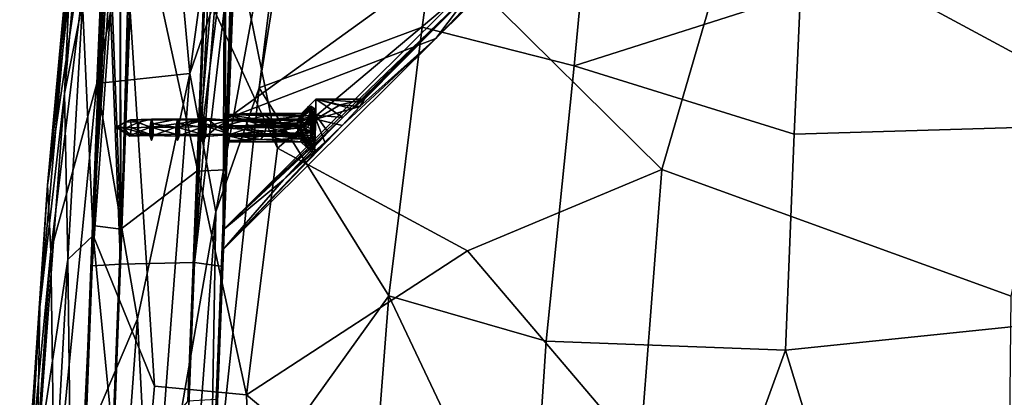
# Model space of a CAD drawing. Header units: millimetres. Extents: x -10 to 469, y -10 to 450.
# Tile 9 of 35: x -7 to 167, y 266 to 332. Entities that reach past the tile are written whole.
import ezdxf

# ---------------------------------------------------------------- set-up
doc = ezdxf.new("R2010")
doc.units = ezdxf.units.MM
doc.layers.add('Layer 01', color=7, linetype='Continuous', true_color=0x000000)

msp = doc.modelspace()

# ---------------------------------------------------------------- linework, layer by layer
at = {"layer": 'Layer 01'}
for points in [[(6.08, 292.61, 367.08), (9.42, 378.73, 362.01), (9.45, 381.06, 344.23), (6.16, 295.99, 352.21)], [(8.26, 341.5, 346.07), (6.16, 295.99, 352.21), (9.51, 381.19, 343.27)], [(6.16, 295.99, 352.21), (9.45, 381.06, 344.23), (9.51, 381.19, 343.27)], [(32.45, 381.07, 344.15), (32.41, 377.29, 372.97), (29.54, 305.81, 351.22)], [(31.85, 367.62, 344.54), (32.45, 381.07, 344.15), (29.54, 305.81, 351.22)], [(-1.77, 303.08, 351.57), (6.79, 378.68, 343.81), (9.43, 378.78, 340.2)], [(-1.77, 303.08, 351.57), (9.43, 378.78, 340.2), (-1.22, 291.45, 347.4)], [(-1.77, 303.08, 351.57), (5.65, 377.71, 355.34), (6.79, 378.68, 343.81)], [(-1.22, 291.45, 347.4), (9.43, 378.78, 340.2), (6.88, 321.02, 342.01)], [(9.42, 378.73, 362.01), (6.08, 292.61, 367.08), (9.41, 377.22, 373.49)], [(6.88, 321.02, 342.01), (18.1, 379.51, 338.04), (23.33, 322.81, 339.67)], [(9.43, 378.78, 340.2), (18.1, 379.51, 338.04), (6.88, 321.02, 342.01)], [(23.33, 322.81, 339.67), (18.1, 379.51, 338.04), (31.04, 379.56, 337.52)], [(23.33, 322.81, 339.67), (31.04, 379.56, 337.52), (42.86, 379.64, 341.16)], [(23.33, 322.81, 339.67), (42.86, 379.64, 341.16), (27.87, 298.42, 343.61)], [(42.86, 379.64, 341.16), (35.52, 320.26, 345.46), (27.87, 298.42, 343.61)], [(42.86, 379.64, 341.16), (43.26, 368.59, 342.61), (35.52, 320.26, 345.46)], [(-1.77, 303.08, 351.57), (1.54, 339.61, 367.94), (5.65, 377.71, 355.34)], [(9.38, 374.13, 397.05), (9.41, 377.22, 373.49), (6.08, 292.61, 367.08), (8.03, 339.25, 398.78)], [(73.05, 337.45, 368.16), (29.13, 295.17, 352.69), (113.18, 378.51, 363.61)], [(113.18, 378.51, 363.61), (29.13, 295.17, 352.69), (31.72, 360.85, 361.29)], [(32.41, 377.29, 372.97), (32.4, 375.7, 385.12), (29.54, 305.81, 351.22)], [(22.24, 115.12, 387.99), (32.4, 375.7, 385.12), (30.92, 337.06, 393.68)], [(32.4, 375.7, 385.12), (22.24, 115.12, 387.99), (27.97, 265.29, 355.03)], [(29.54, 305.81, 351.22), (32.4, 375.7, 385.12), (27.97, 265.29, 355.03)], [(30.01, 314.91, 382.51), (113.18, 375, 390.38), (31.69, 357.3, 388.06)], [(113.18, 375, 390.38), (30.01, 314.91, 382.51), (66.72, 328.94, 384.35)], [(113.18, 375, 390.38), (66.72, 328.94, 384.35), (92.41, 355.57, 378.88)], [(186.39, 353.26, 422.98), (132.28, 374.6, 417.15), (120.14, 352.61, 422.31), (176.34, 322.26, 429.05)], [(1.19, 319.27, 409.27), (5.94, 372.98, 400.78), (2.27, 342.03, 398.54)], [(4.39, 335.14, 412.78), (5.94, 372.98, 400.78), (1.19, 319.27, 409.27)], [(6.24, 294.23, 421.66), (10.32, 371.76, 412.91), (4.39, 335.14, 412.78)], [(17.1, 267.69, 429.19), (10.32, 371.76, 412.91), (6.24, 294.23, 421.66)], [(33.28, 266.12, 432.69), (10.32, 371.76, 412.91), (17.1, 267.69, 429.19)], [(38.77, 309.63, 426.81), (26.2, 371.49, 414.9), (10.32, 371.76, 412.91)], [(38.77, 309.63, 426.81), (10.32, 371.76, 412.91), (33.28, 266.12, 432.69)], [(11, 333.92, 411.29), (11.1, 289.15, 415.86), (13.37, 372.71, 407.91)], [(14.27, 372.7, 407.99), (13.37, 372.71, 407.91), (11.1, 289.15, 415.86)], [(24.11, 289.45, 415.83), (27.39, 372.7, 407.99), (14.27, 372.7, 407.99), (11.1, 289.15, 415.86)], [(27.62, 357.24, 409.37), (27.39, 372.7, 407.99), (24.11, 289.45, 415.83)], [(73.33, 338.71, 423.82), (26.2, 371.49, 414.9), (38.77, 309.63, 426.81)], [(68.38, 360.35, 350.25), (64.29, 330.98, 351.81), (35.52, 320.26, 345.46), (43.26, 368.59, 342.61)], [(29.54, 305.81, 351.22), (30.74, 345.98, 345.64), (31.85, 367.62, 344.54)], [(29.13, 295.17, 352.69), (29.9, 313.69, 366.22), (31.72, 360.85, 361.29)], [(29.98, 315.48, 367.47), (31.72, 360.85, 361.29), (29.9, 313.69, 366.22)], [(29.98, 315.48, 367.47), (29.99, 315.54, 369.93), (31.72, 360.85, 361.29)], [(30.01, 314.91, 382.51), (31.69, 357.3, 388.06), (31.72, 360.85, 361.29), (29.99, 315.54, 369.93)], [(64.29, 330.98, 351.81), (68.38, 360.35, 350.25), (94.56, 360.9, 352.85), (91.08, 324.13, 354.78)], [(91.08, 324.13, 354.78), (94.56, 360.9, 352.85), (129.7, 360.5, 354.74), (131.03, 336.88, 355.91)], [(27.68, 334.13, 411.27), (27.62, 357.24, 409.37), (24.11, 289.45, 415.83)], [(90.9, 354.18, 377.81), (92.41, 355.57, 378.88), (66.72, 328.94, 384.35)], [(66.72, 328.94, 384.35), (89.66, 353.15, 376.06), (90.9, 354.18, 377.81)], [(89.13, 352.93, 373.76), (89.66, 353.15, 376.06), (66.72, 328.94, 384.35), (73.05, 337.45, 368.16)], [(106.52, 305.88, 430.98), (120.14, 352.61, 422.31), (73.33, 338.71, 423.82)], [(106.52, 305.88, 430.98), (168.16, 283.55, 435.41), (176.34, 322.26, 429.05), (120.14, 352.61, 422.31)], [(26.11, 346.14, 342.43), (24.54, 305.57, 346.25), (11.15, 295.33, 347.22), (12.92, 341.02, 342.92)], [(27.94, 346.1, 342.79), (24.54, 305.57, 346.25), (26.11, 346.14, 342.43)], [(24.54, 305.57, 346.25), (27.94, 346.1, 342.79), (29.63, 346.14, 343.89)], [(29.54, 305.81, 351.22), (24.54, 305.57, 346.25), (29.63, 346.14, 343.89)], [(29.63, 346.14, 343.89), (30.74, 345.98, 345.64), (29.54, 305.81, 351.22)], [(1.54, 339.61, 367.94), (-1.77, 303.08, 351.57), (-3.17, 281.61, 406.25), (2.27, 342.03, 398.54)], [(1.19, 319.27, 409.27), (2.27, 342.03, 398.54), (-3.17, 281.61, 406.25)], [(9.37, 341.29, 344.38), (6.16, 295.99, 352.21), (8.26, 341.5, 346.07)], [(9.37, 341.29, 344.38), (11.15, 295.33, 347.22), (6.16, 295.99, 352.21)], [(11.07, 341.12, 343.26), (11.15, 295.33, 347.22), (9.37, 341.29, 344.38)], [(12.92, 341.02, 342.92), (11.15, 295.33, 347.22), (11.07, 341.12, 343.26)], [(8.03, 339.25, 398.78), (6.08, 292.61, 367.08), (6.2, 291.83, 404.16)], [(7.84, 333.61, 406.69), (8.03, 339.25, 398.78), (6.2, 291.83, 404.16)], [(73.33, 338.71, 423.82), (38.77, 309.63, 426.81), (72.29, 291.54, 432.18), (106.52, 305.88, 430.98)], [(30.92, 337.06, 393.68), (27.37, 244.01, 415.05), (22.24, 115.12, 387.99)], [(30.92, 337.06, 393.68), (29.1, 288.79, 410.83), (27.37, 244.01, 415.05)], [(30.92, 337.06, 393.68), (30.83, 333.57, 406.62), (29.1, 288.79, 410.83)], [(50.29, 315.03, 364.05), (29.13, 295.17, 352.69), (73.05, 337.45, 368.16)], [(50.29, 315.03, 364.05), (73.05, 337.45, 368.16), (51.91, 316.54, 364.96)], [(73.05, 337.45, 368.16), (53.33, 317.76, 366.56), (51.91, 316.54, 364.96)], [(73.05, 337.45, 368.16), (66.72, 328.94, 384.35), (53.31, 317, 372.28), (54.11, 318.25, 368.83)], [(54.11, 318.25, 368.83), (53.33, 317.76, 366.56), (73.05, 337.45, 368.16)], [(131.03, 336.88, 355.91), (129.91, 312.1, 357.89), (91.08, 324.13, 354.78)], [(129.91, 312.1, 357.89), (131.03, 336.88, 355.91), (190.55, 337.54, 357.05), (190.97, 313.92, 359.06)], [(1.81, 290.01, 418.24), (4.39, 335.14, 412.78), (1.19, 319.27, 409.27)], [(6.24, 294.23, 421.66), (4.39, 335.14, 412.78), (1.81, 290.01, 418.24)], [(8.26, 334.96, 408.41), (7.84, 333.61, 406.69), (6.11, 288.88, 410.9)], [(6.11, 288.88, 410.9), (9.31, 333.88, 410.19), (8.26, 334.96, 408.41)], [(9.31, 333.88, 410.19), (6.11, 288.88, 410.9), (11.1, 289.15, 415.86)], [(6.11, 288.88, 410.9), (7.84, 333.61, 406.69), (6.2, 291.83, 404.16)], [(11, 333.92, 411.29), (9.31, 333.88, 410.19), (11.1, 289.15, 415.86)], [(29.38, 333.96, 410.16), (27.68, 334.13, 411.27), (24.11, 289.45, 415.83)], [(29.1, 288.79, 410.83), (29.38, 333.96, 410.16), (24.11, 289.45, 415.83)], [(29.1, 288.79, 410.83), (30.49, 333.75, 408.46), (29.38, 333.96, 410.16)], [(29.1, 288.79, 410.83), (30.83, 333.57, 406.62), (30.49, 333.75, 408.46)], [(35.52, 320.26, 345.46), (64.29, 330.98, 351.81), (58.41, 283.62, 356.2)], [(58.41, 283.62, 356.2), (64.29, 330.98, 351.81), (91.08, 324.13, 354.78), (86.15, 275.61, 359.91)], [(30.01, 314.91, 382.51), (29.09, 291.63, 379.46), (66.72, 328.94, 384.35)], [(29.09, 291.63, 379.46), (50.19, 313.65, 373.81), (66.72, 328.94, 384.35)], [(50.19, 313.65, 373.81), (53.31, 317, 372.28), (66.72, 328.94, 384.35)], [(86.15, 275.61, 359.91), (91.08, 324.13, 354.78), (129.91, 312.1, 357.89), (128.35, 274, 362.31)], [(6.88, 321.02, 342.01), (23.33, 322.81, 339.67), (14.09, 279.55, 342.64)], [(14.09, 279.55, 342.64), (23.33, 322.81, 339.67), (16.51, 232.82, 346.36)], [(16.51, 232.82, 346.36), (23.33, 322.81, 339.67), (27.87, 298.42, 343.61)], [(-1.22, 291.45, 347.4), (6.88, 321.02, 342.01), (-0.57, 245.17, 347.52)], [(-0.57, 245.17, 347.52), (6.88, 321.02, 342.01), (14.09, 279.55, 342.64)], [(35.52, 320.26, 345.46), (26.89, 239.71, 352.68), (27.87, 298.42, 343.61)], [(26.89, 239.71, 352.68), (35.52, 320.26, 345.46), (58.41, 283.62, 356.2)], [(-3.6, 254.24, 416.66), (1.19, 319.27, 409.27), (-3.17, 281.61, 406.25)], [(1.81, 290.01, 418.24), (1.19, 319.27, 409.27), (-3.6, 254.24, 416.66)], [(44.25, 317, 368.8), (45.5, 318.25, 368.83), (45.5, 314.74, 373.5)], [(44.25, 317, 368.8), (45.5, 315.44, 364.23), (45.5, 318.25, 368.83)], [(45.5, 318.25, 368.83), (54.11, 318.25, 368.83), (49.82, 317.24, 371.75)], [(45.5, 314.74, 373.5), (45.5, 318.25, 368.83), (49.82, 317.24, 371.75)], [(45.5, 318.25, 368.83), (53.33, 317.76, 366.56), (54.11, 318.25, 368.83)], [(45.5, 315.44, 364.23), (50.29, 315.03, 364.05), (45.5, 318.25, 368.83)], [(51.91, 316.54, 364.96), (45.5, 318.25, 368.83), (50.29, 315.03, 364.05)], [(53.33, 317.76, 366.56), (45.5, 318.25, 368.83), (51.91, 316.54, 364.96)], [(53.31, 317, 372.28), (49.82, 317.24, 371.75), (54.11, 318.25, 368.83)], [(44.67, 316.85, 367.45), (44.69, 315.01, 365.21), (42.3, 314.06, 367.47)], [(44.67, 316.85, 367.45), (42.3, 314.06, 367.47), (42.32, 314.76, 368.57)], [(44.67, 317.03, 369.27), (44.67, 316.85, 367.45), (42.32, 314.76, 368.57)], [(42.32, 314.76, 368.57), (42.34, 314.5, 369.57), (44.67, 316.35, 370.96), (44.67, 317.03, 369.27)], [(43.51, 313.2, 371.38), (44.67, 316.35, 370.96), (42.34, 314.5, 369.57)], [(44.25, 317, 368.8), (43, 315.75, 368.77), (42.96, 315.27, 367.19)], [(45.5, 315.44, 364.23), (44.25, 317, 368.8), (42.96, 315.27, 367.19)], [(45.5, 314.74, 373.5), (43, 314.63, 370.81), (44.25, 317, 368.8)], [(44.25, 317, 368.8), (43, 315.44, 369.93), (43, 315.75, 368.77)], [(43, 314.63, 370.81), (43, 315.44, 369.93), (44.25, 317, 368.8)], [(43.51, 313.2, 371.38), (44.67, 314.95, 372.14), (44.67, 316.35, 370.96)], [(44.67, 317.03, 369.27), (45.35, 316.54, 370.24), (45.35, 316.58, 367.54)], [(44.67, 317.03, 369.27), (45.35, 316.58, 367.54), (44.67, 316.85, 367.45)], [(44.67, 316.35, 370.96), (45.35, 316.54, 370.24), (44.67, 317.03, 369.27)], [(44.67, 316.85, 367.45), (45.35, 316.58, 367.54), (45.35, 315.15, 365.65)], [(44.67, 316.85, 367.45), (45.35, 315.15, 365.65), (44.69, 315.01, 365.21)], [(44.67, 314.95, 372.14), (45.35, 314.83, 371.89), (45.35, 316.54, 370.24)], [(44.67, 314.95, 372.14), (45.35, 316.54, 370.24), (44.67, 316.35, 370.96)], [(45.35, 315.15, 365.65), (45.35, 316.58, 367.54), (45.35, 315.41, 368.27), (45.35, 313.8, 366.59)], [(45.35, 316.58, 367.54), (45.35, 316.54, 370.24), (45.35, 315.41, 368.27)], [(45.35, 313.74, 369.24), (45.35, 316.54, 370.24), (45.35, 313.71, 370.88)], [(45.35, 314.83, 371.89), (45.35, 313.71, 370.88), (45.35, 316.54, 370.24)], [(45.35, 316.54, 370.24), (45.35, 313.74, 369.24), (45.35, 315.39, 369.27)], [(45.35, 315.41, 368.27), (45.35, 316.54, 370.24), (45.35, 315.39, 369.27)], [(49.82, 317.24, 371.75), (53.31, 317, 372.28), (45.5, 314.74, 373.5)], [(45.5, 314.74, 373.5), (53.31, 317, 372.28), (50.19, 313.65, 373.81)], [(10.34, 313.3, 368.79), (13.03, 313.19, 370.26), (12.84, 314.64, 369.43)], [(11.98, 314.24, 368.11), (10.34, 313.3, 368.79), (12.84, 314.64, 369.43)], [(12.84, 314.64, 369.43), (14.31, 314.2, 367.42), (11.98, 314.24, 368.11)], [(12.84, 314.64, 369.43), (21.15, 314.76, 368.14), (16.52, 314.74, 368.12)], [(25.88, 314.57, 369.65), (21.15, 314.76, 368.14), (12.84, 314.64, 369.43)], [(16.52, 314.74, 368.12), (14.31, 314.2, 367.42), (12.84, 314.64, 369.43)], [(13.03, 313.19, 370.26), (16.44, 313.33, 370.31), (12.84, 314.64, 369.43)], [(16.44, 313.33, 370.31), (25.88, 314.57, 369.65), (12.84, 314.64, 369.43)], [(16.52, 314.74, 368.12), (16.24, 313.26, 367.17), (14.31, 314.2, 367.42)], [(16.52, 314.74, 368.12), (16.55, 312.45, 366.59), (16.24, 313.26, 367.17)], [(16.44, 313.33, 370.31), (21.01, 313.35, 370.3), (25.88, 314.57, 369.65)], [(21.15, 314.76, 368.14), (16.85, 313.9, 367.28), (16.52, 314.74, 368.12)], [(16.52, 314.74, 368.12), (16.85, 313.9, 367.28), (16.55, 312.45, 366.59)], [(21.15, 314.76, 368.14), (20.82, 313.32, 367.13), (16.85, 313.9, 367.28)], [(21.15, 314.76, 368.14), (21.15, 312.45, 366.59), (20.82, 313.32, 367.13)], [(21.01, 313.35, 370.3), (26.26, 313.43, 370.28), (25.88, 314.57, 369.65)], [(21.15, 314.76, 368.14), (21.45, 313.9, 367.28), (21.15, 312.45, 366.59)], [(25.36, 314.76, 368.18), (21.45, 313.9, 367.28), (21.15, 314.76, 368.14)], [(25.88, 314.57, 369.65), (25.36, 314.76, 368.18), (21.15, 314.76, 368.14)], [(25.36, 314.76, 368.18), (25.42, 313.32, 367.13), (21.45, 313.9, 367.28)], [(25.75, 315.23, 367.52), (25.42, 313.32, 367.13), (25.36, 314.76, 368.18)], [(25.88, 314.57, 369.65), (25.75, 315.23, 367.52), (25.36, 314.76, 368.18)], [(25.75, 315.23, 367.52), (25.75, 312.45, 366.59), (25.42, 313.32, 367.13)], [(25.75, 315.23, 367.52), (26.05, 313.9, 367.28), (25.75, 312.45, 366.59)], [(25.75, 315.23, 367.52), (26.28, 314.84, 368.48), (26.05, 313.9, 367.28)], [(25.88, 314.57, 369.65), (26.28, 314.84, 368.48), (25.75, 315.23, 367.52)], [(30.14, 314.55, 369.52), (26.28, 314.84, 368.48), (25.88, 314.57, 369.65)], [(26.26, 313.43, 370.28), (30.14, 314.55, 369.52), (25.88, 314.57, 369.65)], [(26.28, 314.84, 368.48), (28.2, 313.37, 367.16), (26.05, 313.9, 367.28)], [(30.14, 314.55, 369.52), (26.26, 313.43, 370.28), (42.35, 313.63, 370.23)], [(30.07, 314.47, 367.76), (28.2, 313.37, 367.16), (26.28, 314.84, 368.48)], [(30.14, 314.55, 369.52), (30.07, 314.47, 367.76), (26.28, 314.84, 368.48)], [(28.2, 313.37, 367.16), (30.07, 314.47, 367.76), (42.3, 314.06, 367.47)], [(29.8, 310.74, 368.9), (29.09, 291.63, 379.46), (30.01, 314.91, 382.51)], [(50.29, 315.03, 364.05), (47.69, 312.45, 363.68), (29.13, 295.17, 352.69)], [(30.01, 314.91, 382.51), (29.85, 311.84, 370.86), (29.8, 310.74, 368.9)], [(29.85, 311.84, 370.86), (30.01, 314.91, 382.51), (29.92, 313.72, 371.21)], [(33.1, 314.55, 366.59), (29.98, 315.48, 367.47), (29.9, 313.69, 366.22)], [(33.1, 314.55, 366.59), (29.9, 313.69, 366.22), (36.78, 313.35, 366.23)], [(29.92, 313.72, 371.21), (30.01, 314.91, 382.51), (29.99, 315.54, 369.93)], [(33.1, 314.5, 370.89), (29.92, 313.72, 371.21), (29.99, 315.54, 369.93)], [(29.92, 313.72, 371.21), (33.1, 314.5, 370.89), (33.85, 313.23, 371.23)], [(33.98, 315.75, 368.79), (29.98, 315.48, 367.47), (42.96, 315.27, 367.19)], [(33.98, 315.75, 368.79), (29.99, 315.54, 369.93), (29.98, 315.48, 367.47)], [(29.98, 315.48, 367.47), (33.1, 314.55, 366.59), (36.54, 314.54, 366.59)], [(29.98, 315.48, 367.47), (36.54, 314.54, 366.59), (42.96, 315.27, 367.19)], [(29.99, 315.54, 369.93), (33.98, 315.75, 368.79), (36.59, 315.4, 370.01)], [(33.1, 314.5, 370.89), (29.99, 315.54, 369.93), (36.59, 315.4, 370.01)], [(30.07, 314.47, 367.76), (30.66, 314.78, 368.58), (42.32, 314.76, 368.57)], [(30.14, 314.55, 369.52), (30.66, 314.78, 368.58), (30.07, 314.47, 367.76)], [(42.32, 314.76, 368.57), (42.3, 314.06, 367.47), (30.07, 314.47, 367.76)], [(30.66, 314.78, 368.58), (30.14, 314.55, 369.52), (42.34, 314.5, 369.57)], [(30.14, 314.55, 369.52), (42.35, 313.63, 370.23), (42.34, 314.5, 369.57)], [(30.66, 314.78, 368.58), (42.34, 314.5, 369.57), (42.32, 314.76, 368.57)], [(33.1, 314.5, 370.89), (36.59, 315.4, 370.01), (37.81, 314.48, 370.91)], [(33.1, 314.55, 366.59), (36.78, 313.35, 366.23), (36.54, 314.54, 366.59)], [(33.85, 313.23, 371.23), (33.1, 314.5, 370.89), (37.81, 314.48, 370.91)], [(33.85, 313.23, 371.23), (37.81, 314.48, 370.91), (43, 314.63, 370.81)], [(33.85, 313.23, 371.23), (43, 314.63, 370.81), (43, 313.5, 371.21)], [(36.59, 315.4, 370.01), (33.98, 315.75, 368.79), (43, 315.75, 368.77)], [(33.98, 315.75, 368.79), (42.96, 315.27, 367.19), (43, 315.75, 368.77)], [(43, 313.61, 366.25), (42.96, 315.27, 367.19), (36.54, 314.54, 366.59)], [(43, 313.61, 366.25), (36.54, 314.54, 366.59), (36.78, 313.35, 366.23)], [(43, 315.75, 368.77), (43, 315.44, 369.93), (36.59, 315.4, 370.01)], [(43, 315.44, 369.93), (37.81, 314.48, 370.91), (36.59, 315.4, 370.01)], [(43, 315.44, 369.93), (43, 314.63, 370.81), (37.81, 314.48, 370.91)], [(44.69, 315.01, 365.21), (42.34, 313.15, 367.24), (42.3, 314.06, 367.47)], [(44.69, 315.01, 365.21), (44.67, 312.42, 365), (42.34, 313.15, 367.24)], [(43.51, 313.2, 371.38), (42.34, 314.5, 369.57), (42.35, 313.63, 370.23)], [(45.35, 313.76, 368.24), (45.35, 315.41, 368.27), (42.79, 314.25, 368.25)], [(45.35, 315.41, 368.27), (42.85, 314.74, 369.26), (42.79, 314.25, 368.25)], [(42.79, 314.25, 368.25), (42.85, 314.74, 369.26), (42.85, 313.74, 369.24)], [(45.35, 315.41, 368.27), (45.35, 315.39, 369.27), (42.85, 314.74, 369.26)], [(42.85, 314.74, 369.26), (45.35, 315.39, 369.27), (45.35, 313.74, 369.24), (42.85, 313.74, 369.24)], [(42.96, 315.27, 367.19), (43, 313.61, 366.25), (45.5, 315.44, 364.23)], [(44.88, 311.94, 364.55), (45.5, 315.44, 364.23), (43, 313.61, 366.25)], [(45.5, 309.2, 371.65), (43, 312.32, 371.04), (45.5, 314.74, 373.5), (47.13, 310.66, 373.07)], [(45.5, 314.74, 373.5), (43, 312.32, 371.04), (43, 313.5, 371.21)], [(45.5, 314.74, 373.5), (43, 313.5, 371.21), (43, 314.63, 370.81)], [(43.51, 313.2, 371.38), (44.68, 312.35, 372.54), (44.67, 314.95, 372.14)], [(44.69, 315.01, 365.21), (45.36, 311.74, 365.39), (44.67, 312.42, 365)], [(44.68, 312.35, 372.54), (45.35, 314.83, 371.89), (44.67, 314.95, 372.14)], [(44.68, 312.35, 372.54), (45.35, 312.14, 372.17), (45.35, 314.83, 371.89)], [(44.69, 315.01, 365.21), (45.35, 315.15, 365.65), (45.36, 311.74, 365.39)], [(45.38, 309.95, 364.94), (45.5, 315.44, 364.23), (44.88, 311.94, 364.55)], [(45.35, 313.76, 368.24), (45.35, 313.8, 366.59), (45.35, 315.41, 368.27)], [(45.35, 313.8, 366.59), (45.36, 311.74, 365.39), (45.35, 315.15, 365.65)], [(45.35, 314.83, 371.89), (45.35, 312.71, 370.86), (45.35, 313.71, 370.88)], [(45.35, 312.71, 370.86), (45.35, 314.83, 371.89), (45.35, 312.14, 372.17)], [(45.5, 315.44, 364.23), (45.38, 309.95, 364.94), (47.69, 312.45, 363.68)], [(45.5, 315.44, 364.23), (47.69, 312.45, 363.68), (50.29, 315.03, 364.05)], [(50.19, 313.65, 373.81), (47.13, 310.66, 373.07), (45.5, 314.74, 373.5)], [(11.86, 313.12, 367.55), (10.34, 313.3, 368.79), (11.98, 314.24, 368.11)], [(10.34, 313.3, 368.79), (11.86, 313.12, 367.55), (12.73, 311.72, 368.6)], [(10.34, 313.3, 368.79), (12.73, 311.72, 368.6), (12.87, 312.13, 369.68)], [(12.87, 312.13, 369.68), (13.03, 313.19, 370.26), (10.34, 313.3, 368.79)], [(14.31, 314.2, 367.42), (11.86, 313.12, 367.55), (11.98, 314.24, 368.11)], [(11.86, 313.12, 367.55), (14.31, 314.2, 367.42), (14.18, 312.49, 367.31)], [(14.18, 312.49, 367.31), (12.73, 311.72, 368.6), (11.86, 313.12, 367.55)], [(12.87, 312.13, 369.68), (16.25, 312.08, 369.7), (13.03, 313.19, 370.26)], [(13.03, 313.19, 370.26), (16.25, 312.08, 369.7), (16.44, 313.33, 370.31)], [(16.24, 313.26, 367.17), (14.18, 312.49, 367.31), (14.31, 314.2, 367.42)], [(16.24, 313.26, 367.17), (16.23, 311.83, 368.11), (14.18, 312.49, 367.31)], [(16.55, 312.45, 366.59), (16.23, 311.83, 368.11), (16.24, 313.26, 367.17)], [(16.25, 312.08, 369.7), (16.55, 310.96, 369.14), (16.44, 313.33, 370.31)], [(16.44, 313.33, 370.31), (20.85, 312.08, 369.7), (21.01, 313.35, 370.3)], [(16.85, 312.04, 369.73), (16.44, 313.33, 370.31), (16.55, 310.96, 369.14)], [(16.85, 312.04, 369.73), (20.85, 312.08, 369.7), (16.44, 313.33, 370.31)], [(16.55, 312.45, 366.59), (16.85, 313.9, 367.28), (16.86, 311.85, 367.9)], [(20.82, 313.32, 367.13), (16.86, 311.85, 367.9), (16.85, 313.9, 367.28)], [(20.82, 313.32, 367.13), (20.82, 311.73, 368.12), (16.86, 311.85, 367.9)], [(21.15, 312.45, 366.59), (20.82, 311.73, 368.12), (20.82, 313.32, 367.13)], [(20.85, 312.08, 369.7), (21.15, 310.96, 369.14), (21.01, 313.35, 370.3)], [(21.01, 313.35, 370.3), (25.45, 312.08, 369.7), (26.26, 313.43, 370.28)], [(21.45, 312.04, 369.73), (21.01, 313.35, 370.3), (21.15, 310.96, 369.14)], [(21.45, 312.04, 369.73), (25.45, 312.08, 369.7), (21.01, 313.35, 370.3)], [(21.15, 312.45, 366.59), (21.45, 313.9, 367.28), (21.46, 311.85, 367.9)], [(25.42, 313.32, 367.13), (21.46, 311.85, 367.9), (21.45, 313.9, 367.28)], [(25.42, 313.32, 367.13), (25.42, 311.73, 368.12), (21.46, 311.85, 367.9)], [(25.75, 312.45, 366.59), (25.42, 311.73, 368.12), (25.42, 313.32, 367.13)], [(25.45, 312.08, 369.7), (25.75, 310.96, 369.14), (26.26, 313.43, 370.28)], [(25.75, 312.45, 366.59), (26.05, 313.9, 367.28), (26.13, 311.67, 368.06)], [(26.05, 312.04, 369.73), (26.26, 313.43, 370.28), (25.75, 310.96, 369.14)], [(28.2, 313.37, 367.16), (26.13, 311.67, 368.06), (26.05, 313.9, 367.28)], [(26.05, 312.04, 369.73), (30.36, 312.1, 369.75), (26.26, 313.43, 370.28)], [(28.2, 313.37, 367.16), (30.4, 312.05, 367.7), (26.13, 311.67, 368.06)], [(26.26, 313.43, 370.28), (42.4, 312.2, 369.89), (42.35, 313.63, 370.23)], [(26.26, 313.43, 370.28), (30.36, 312.1, 369.75), (42.4, 312.2, 369.89)], [(28.2, 313.37, 367.16), (42.3, 314.06, 367.47), (42.34, 313.15, 367.24)], [(30.4, 312.05, 367.7), (28.2, 313.37, 367.16), (42.34, 313.15, 367.24)], [(47.13, 310.66, 373.07), (50.19, 313.65, 373.81), (29.09, 291.63, 379.46)], [(29.84, 312.05, 366.47), (29.9, 313.69, 366.22), (29.13, 295.17, 352.69)], [(29.9, 313.69, 366.22), (29.84, 312.05, 366.47), (36.4, 312.06, 366.53)], [(29.85, 311.84, 370.86), (29.92, 313.72, 371.21), (33.85, 313.23, 371.23)], [(29.85, 311.84, 370.86), (33.85, 313.23, 371.23), (36.86, 312.01, 370.9)], [(29.9, 313.69, 366.22), (36.4, 312.06, 366.53), (36.78, 313.35, 366.23)], [(30.4, 312.05, 367.7), (42.34, 313.15, 367.24), (42.32, 312.07, 367.78)], [(36.86, 312.01, 370.9), (33.85, 313.23, 371.23), (43, 313.5, 371.21)], [(36.78, 313.35, 366.23), (36.4, 312.06, 366.53), (42.99, 311.82, 366.58)], [(36.78, 313.35, 366.23), (42.99, 311.82, 366.58), (43, 313.61, 366.25)], [(36.86, 312.01, 370.9), (43, 313.5, 371.21), (43, 312.32, 371.04)], [(44.67, 312.42, 365), (42.32, 312.07, 367.78), (42.34, 313.15, 367.24)], [(43.51, 313.2, 371.38), (42.35, 313.63, 370.23), (42.4, 312.2, 369.89)], [(42.4, 312.2, 369.89), (44.67, 310.07, 370.83), (43.51, 313.2, 371.38)], [(45.35, 313.76, 368.24), (42.79, 314.25, 368.25), (42.85, 313.78, 367.24)], [(42.82, 312.77, 367.73), (42.79, 314.25, 368.25), (42.85, 313.74, 369.24)], [(42.85, 313.78, 367.24), (42.79, 314.25, 368.25), (42.82, 312.77, 367.73)], [(42.85, 313.74, 369.24), (42.85, 312.72, 370.21), (42.79, 312.26, 369.2)], [(42.79, 312.26, 369.2), (42.82, 312.77, 367.73), (42.85, 313.74, 369.24)], [(42.85, 311.76, 368.19), (42.82, 312.77, 367.73), (42.79, 312.26, 369.2)], [(45.35, 312.74, 369.21), (42.79, 312.26, 369.2), (42.85, 312.72, 370.21)], [(45.35, 312.74, 369.21), (45.35, 311.09, 369.18), (42.79, 312.26, 369.2)], [(45.35, 312.8, 366.56), (42.85, 313.78, 367.24), (42.82, 312.77, 367.73)], [(45.35, 312.76, 368.21), (45.35, 312.8, 366.56), (42.82, 312.77, 367.73)], [(45.35, 312.76, 368.21), (42.82, 312.77, 367.73), (42.85, 311.76, 368.19)], [(45.35, 312.8, 366.56), (45.35, 313.8, 366.59), (42.85, 313.78, 367.24)], [(45.35, 313.76, 368.24), (42.85, 313.78, 367.24), (45.35, 313.8, 366.59)], [(42.85, 313.72, 370.23), (42.85, 313.74, 369.24), (45.35, 313.74, 369.24), (45.35, 313.71, 370.88)], [(42.85, 312.72, 370.21), (42.85, 313.74, 369.24), (42.85, 313.72, 370.23)], [(45.35, 312.71, 370.86), (42.85, 312.72, 370.21), (42.85, 313.72, 370.23), (45.35, 313.71, 370.88)], [(45.35, 312.76, 368.21), (42.85, 311.76, 368.19), (45.35, 311.11, 368.18)], [(45.35, 312.74, 369.21), (42.85, 312.72, 370.21), (45.35, 312.71, 370.86)], [(44.88, 311.94, 364.55), (43, 313.61, 366.25), (42.99, 311.82, 366.58)], [(43.51, 313.2, 371.38), (44.67, 310.07, 370.83), (44.68, 312.35, 372.54)], [(45.35, 313.8, 366.59), (45.35, 312.8, 366.56), (45.36, 311.74, 365.39)], [(45.35, 311.11, 368.18), (45.35, 312.8, 366.56), (45.35, 312.76, 368.21)], [(45.36, 311.74, 365.39), (45.35, 312.8, 366.56), (45.35, 311.11, 368.18)], [(45.35, 310.3, 370.67), (45.35, 311.09, 369.18), (45.35, 312.74, 369.21), (45.35, 312.71, 370.86)], [(45.35, 312.14, 372.17), (45.35, 310.3, 370.67), (45.35, 312.71, 370.86)], [(128.35, 274, 362.31), (129.91, 312.1, 357.89), (190.97, 313.92, 359.06), (189.22, 280.29, 362.97)], [(16.23, 311.83, 368.11), (12.73, 311.72, 368.6), (14.18, 312.49, 367.31)], [(16.25, 312.08, 369.7), (12.87, 312.13, 369.68), (12.73, 311.72, 368.6)], [(16.25, 312.08, 369.7), (12.73, 311.72, 368.6), (16.23, 311.83, 368.11)], [(16.55, 312.45, 366.59), (16.55, 310.96, 369.14), (16.23, 311.83, 368.11)], [(16.55, 310.96, 369.14), (16.25, 312.08, 369.7), (16.23, 311.83, 368.11)], [(16.55, 312.45, 366.59), (16.86, 311.85, 367.9), (16.55, 310.96, 369.14)], [(16.55, 310.96, 369.14), (16.86, 311.85, 367.9), (16.85, 312.04, 369.73)], [(20.85, 312.08, 369.7), (16.85, 312.04, 369.73), (20.82, 311.73, 368.12)], [(16.85, 312.04, 369.73), (16.86, 311.85, 367.9), (20.82, 311.73, 368.12)], [(21.15, 312.45, 366.59), (21.15, 310.96, 369.14), (20.82, 311.73, 368.12)], [(21.15, 310.96, 369.14), (20.85, 312.08, 369.7), (20.82, 311.73, 368.12)], [(21.15, 312.45, 366.59), (21.46, 311.85, 367.9), (21.15, 310.96, 369.14)], [(21.15, 310.96, 369.14), (21.46, 311.85, 367.9), (21.45, 312.04, 369.73)], [(25.45, 312.08, 369.7), (21.45, 312.04, 369.73), (25.42, 311.73, 368.12)], [(21.45, 312.04, 369.73), (21.46, 311.85, 367.9), (25.42, 311.73, 368.12)], [(25.75, 312.45, 366.59), (25.75, 310.96, 369.14), (25.42, 311.73, 368.12)], [(25.75, 310.96, 369.14), (25.45, 312.08, 369.7), (25.42, 311.73, 368.12)], [(25.75, 312.45, 366.59), (26.13, 311.67, 368.06), (25.75, 310.96, 369.14)], [(25.75, 310.96, 369.14), (26.13, 311.67, 368.06), (26.05, 312.04, 369.73)], [(30.36, 312.1, 369.75), (26.05, 312.04, 369.73), (26.13, 311.67, 368.06)], [(30.36, 312.1, 369.75), (26.13, 311.67, 368.06), (30.4, 312.05, 367.7)], [(29.8, 310.96, 367.72), (29.09, 291.63, 379.46), (29.8, 310.74, 368.9)], [(29.13, 295.17, 352.69), (29.09, 291.63, 379.46), (29.8, 310.96, 367.72)], [(39.84, 304.07, 367.27), (29.13, 295.17, 352.69), (47.69, 312.45, 363.68)], [(29.13, 295.17, 352.69), (29.8, 310.96, 367.72), (29.84, 312.05, 366.47)], [(29.84, 312.05, 366.47), (29.8, 310.96, 367.72), (35.84, 311.13, 367.42)], [(33.1, 311.09, 369.98), (29.8, 310.74, 368.9), (29.85, 311.84, 370.86)], [(43, 311.29, 370.28), (42.88, 310.74, 368.62), (29.8, 310.74, 368.9), (33.1, 311.09, 369.98)], [(35.84, 311.13, 367.42), (29.8, 310.74, 368.9), (42.88, 310.74, 368.62)], [(35.84, 311.13, 367.42), (29.8, 310.96, 367.72), (29.8, 310.74, 368.9)], [(29.84, 312.05, 366.47), (35.84, 311.13, 367.42), (36.4, 312.06, 366.53)], [(33.1, 311.09, 369.98), (29.85, 311.84, 370.86), (36.86, 312.01, 370.9)], [(42.36, 311.75, 368.8), (42.4, 312.2, 369.89), (30.36, 312.1, 369.75)], [(30.36, 312.1, 369.75), (30.65, 311.75, 368.82), (42.36, 311.75, 368.8)], [(30.4, 312.05, 367.7), (30.65, 311.75, 368.82), (30.36, 312.1, 369.75)], [(30.4, 312.05, 367.7), (42.32, 312.07, 367.78), (42.36, 311.75, 368.8), (30.65, 311.75, 368.82)], [(33.1, 311.09, 369.98), (36.86, 312.01, 370.9), (43, 311.29, 370.28)], [(36.4, 312.06, 366.53), (35.84, 311.13, 367.42), (39.7, 311.11, 367.44)], [(35.84, 311.13, 367.42), (42.88, 310.74, 368.62), (39.7, 311.11, 367.44)], [(36.4, 312.06, 366.53), (39.7, 311.11, 367.44), (42.99, 311.82, 366.58)], [(43, 312.32, 371.04), (43, 311.29, 370.28), (36.86, 312.01, 370.9)], [(39.7, 311.11, 367.44), (42.88, 310.74, 368.62), (42.99, 311.82, 366.58)], [(39.84, 304.07, 367.27), (47.69, 312.45, 363.68), (45.38, 309.95, 364.94)], [(44.67, 312.42, 365), (44.57, 310.06, 366.57), (42.32, 312.07, 367.78)], [(42.36, 311.75, 368.8), (42.32, 312.07, 367.78), (44.57, 310.06, 366.57), (44.67, 309.45, 369.1)], [(42.4, 312.2, 369.89), (42.36, 311.75, 368.8), (44.67, 309.45, 369.1), (44.67, 310.07, 370.83)], [(45.35, 311.09, 369.18), (42.85, 311.76, 368.19), (42.79, 312.26, 369.2)], [(45.35, 311.09, 369.18), (45.35, 311.11, 368.18), (42.85, 311.76, 368.19)], [(42.88, 310.74, 368.62), (45.38, 309.95, 364.94), (42.99, 311.82, 366.58)], [(42.88, 310.74, 368.62), (43, 311.29, 370.28), (44.83, 308.92, 368.63)], [(42.99, 311.82, 366.58), (45.38, 309.95, 364.94), (44.88, 311.94, 364.55)], [(45.5, 309.2, 371.65), (43, 311.29, 370.28), (43, 312.32, 371.04)], [(45.5, 309.2, 371.65), (44.83, 308.92, 368.63), (43, 311.29, 370.28)], [(44.67, 312.42, 365), (45.36, 311.74, 365.39), (44.57, 310.06, 366.57)], [(44.57, 310.06, 366.57), (45.36, 311.74, 365.39), (45.35, 309.7, 368.04)], [(44.67, 310.07, 370.83), (45.35, 312.14, 372.17), (44.68, 312.35, 372.54)], [(44.67, 310.07, 370.83), (45.35, 310.3, 370.67), (45.35, 312.14, 372.17)], [(45.35, 309.7, 368.04), (45.36, 311.74, 365.39), (45.35, 311.11, 368.18)], [(45.35, 311.09, 369.18), (45.35, 309.7, 368.04), (45.35, 311.11, 368.18)], [(45.35, 311.09, 369.18), (45.35, 310.3, 370.67), (45.35, 309.7, 368.04)], [(39.84, 304.07, 367.27), (47.13, 310.66, 373.07), (29.09, 291.63, 379.46)], [(33.28, 266.12, 432.69), (72.29, 291.54, 432.18), (38.77, 309.63, 426.81)], [(45.5, 309.2, 371.65), (47.13, 310.66, 373.07), (39.84, 304.07, 367.27)], [(39.84, 304.07, 367.27), (45.38, 309.95, 364.94), (44.83, 308.92, 368.63)], [(45.5, 309.2, 371.65), (39.84, 304.07, 367.27), (44.83, 308.92, 368.63)], [(45.38, 309.95, 364.94), (42.88, 310.74, 368.62), (44.83, 308.92, 368.63)], [(44.57, 310.06, 366.57), (45.35, 309.7, 368.04), (44.67, 309.45, 369.1)], [(44.67, 309.45, 369.1), (45.35, 309.7, 368.04), (45.35, 310.3, 370.67)], [(44.67, 309.45, 369.1), (45.35, 310.3, 370.67), (44.67, 310.07, 370.83)], [(27.97, 265.29, 355.03), (22.97, 265, 350.07), (24.54, 305.57, 346.25), (29.54, 305.81, 351.22)], [(102.66, 255.78, 438.48), (106.52, 305.88, 430.98), (72.29, 291.54, 432.18)], [(102.66, 255.78, 438.48), (167.69, 238, 441.48), (168.16, 283.55, 435.41), (106.52, 305.88, 430.98)], [(24.54, 305.57, 346.25), (22.97, 265, 350.07), (9.39, 249.64, 351.52), (11.15, 295.33, 347.22)], [(39.84, 304.07, 367.27), (29.09, 291.63, 379.46), (29.13, 295.17, 352.69)], [(-6.32, 239.13, 378.08), (-3.17, 281.61, 406.25), (-1.77, 303.08, 351.57), (-5.96, 241.47, 357.25)], [(-5.96, 241.47, 357.25), (-1.77, 303.08, 351.57), (-1.22, 291.45, 347.4)], [(16.51, 232.82, 346.36), (27.87, 298.42, 343.61), (20.16, 196.2, 353.05)], [(27.87, 298.42, 343.61), (26.89, 239.71, 352.68), (20.16, 196.2, 353.05)], [(6.16, 295.99, 352.21), (4.39, 250.3, 356.51), (6.08, 292.61, 367.08)], [(11.15, 295.33, 347.22), (9.39, 249.64, 351.52), (4.39, 250.3, 356.51), (6.16, 295.99, 352.21)], [(2.7, 219.26, 429.2), (6.24, 294.23, 421.66), (1.81, 290.01, 418.24)], [(13.14, 223.59, 433.49), (6.24, 294.23, 421.66), (2.7, 219.26, 429.2)], [(13.14, 223.59, 433.49), (17.1, 267.69, 429.19), (6.24, 294.23, 421.66)], [(6.08, 292.61, 367.08), (-0.76, 115.11, 388.07), (-0.68, 114.74, 412.82)], [(0.86, 158.93, 365.11), (-0.76, 115.11, 388.07), (6.08, 292.61, 367.08)], [(6.08, 292.61, 367.08), (-0.68, 114.74, 412.82), (0.92, 154.7, 423.53)], [(0.86, 158.93, 365.11), (6.08, 292.61, 367.08), (4.39, 250.3, 356.51)], [(6.08, 292.61, 367.08), (0.92, 154.7, 423.53), (4.38, 244.15, 415.11)], [(6.2, 291.83, 404.16), (6.08, 292.61, 367.08), (4.38, 244.15, 415.11)], [(6.2, 291.83, 404.16), (4.38, 244.15, 415.11), (6.11, 288.88, 410.9)], [(-6.7, 213.2, 354.04), (-1.22, 291.45, 347.4), (-0.57, 245.17, 347.52)], [(-5.96, 241.47, 357.25), (-1.22, 291.45, 347.4), (-6.7, 213.2, 354.04)], [(-2.24, 217.47, 425.21), (1.81, 290.01, 418.24), (-3.6, 254.24, 416.66)], [(2.7, 219.26, 429.2), (1.81, 290.01, 418.24), (-2.24, 217.47, 425.21)], [(72.29, 291.54, 432.18), (33.28, 266.12, 432.69), (70.98, 234.82, 440.08), (102.66, 255.78, 438.48)], [(9.37, 244.43, 420.07), (11.1, 289.15, 415.86), (6.11, 288.88, 410.9), (4.38, 244.15, 415.11)], [(22.38, 244.68, 420.04), (24.11, 289.45, 415.83), (11.1, 289.15, 415.86), (9.37, 244.43, 420.07)], [(22.38, 244.68, 420.04), (27.37, 244.01, 415.05), (29.1, 288.79, 410.83), (24.11, 289.45, 415.83)], [(26.89, 239.71, 352.68), (58.41, 283.62, 356.2), (51.82, 198.54, 367.16)], [(83.2, 231.24, 365.7), (51.82, 198.54, 367.16), (58.41, 283.62, 356.2)], [(86.15, 275.61, 359.91), (83.2, 231.24, 365.7), (58.41, 283.62, 356.2)], [(-6.44, 226.75, 412.69), (-3.17, 281.61, 406.25), (-6.32, 239.13, 378.08)], [(-3.6, 254.24, 416.66), (-3.17, 281.61, 406.25), (-6.44, 226.75, 412.69)], [(128.35, 274, 362.31), (189.22, 280.29, 362.97), (187.61, 248.39, 367.33), (142.09, 228.94, 369.06)], [(9.87, 221.53, 347.37), (-0.57, 245.17, 347.52), (14.09, 279.55, 342.64)], [(9.87, 221.53, 347.37), (14.09, 279.55, 342.64), (16.51, 232.82, 346.36)], [(83.2, 231.24, 365.7), (86.15, 275.61, 359.91), (128.35, 274, 362.31), (112.21, 229.63, 367.69)], [(128.35, 274, 362.31), (142.09, 228.94, 369.06), (112.21, 229.63, 367.69)], [(17.1, 267.69, 429.19), (13.14, 223.59, 433.49), (34.78, 226.29, 437.85), (33.28, 266.12, 432.69)], [(34.78, 226.29, 437.85), (70.98, 234.82, 440.08), (33.28, 266.12, 432.69)]]:
    msp.add_3dface(points, dxfattribs=at)

doc.saveas('drawing.dxf')
